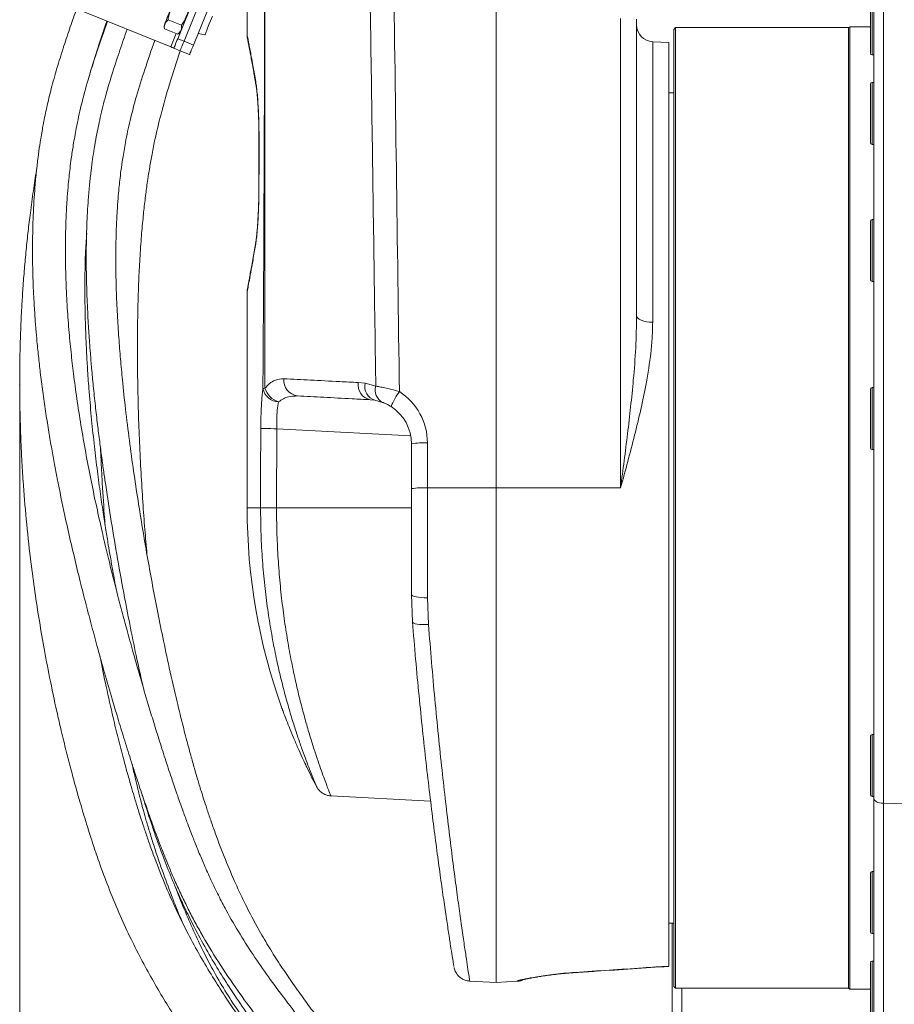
# Model space of a CAD drawing. Header units: millimetres. Extents: x 0 to 8410, y 0 to 5940.
# Tile 148 of 256: x 3323 to 3581, y 2586 to 2877. Entities that reach past the tile are written whole.
import ezdxf

# ---------------------------------------------------------------- set-up
doc = ezdxf.new("R2010")
doc.units = ezdxf.units.MM
doc.header["$LTSCALE"] = 10
doc.header["$PDSIZE"] = -1
doc.styles.add('SLDTEXTSTYLE0', font='TXT', dxfattribs={"width": 0.605})
doc.dimstyles.new('SLDDIMSTYLE6', dxfattribs={"dimtxt": 50, "dimasz": 50, "dimexe": 0, "dimexo": 0.0625, "dimgap": 12.5, "dimtad": 1, "dimtoh": 1, "dimdec": 0, "dimrnd": 1e-09, "dimzin": 12, "dimdsep": 46, "dimtxsty": 'SLDTEXTSTYLE0', "dimsah": 1, "dimcen": 0.09, "dimadec": 0, "dimazin": 0, "dimtfac": 1, "dimtofl": 0, "dimtmove": 0, "dimatfit": 3, "dimfxl": 0, "dimfrac": 2, "dimtolj": 1, "dimtzin": 12, "dimarcsym": 0})

# ---------------------------------------------------------------- blocks, each defined once
blk = doc.blocks.new('*D20')
at = {"color": 7, "linetype": 'Continuous', "lineweight": 0}
for p, q in [((3323.26, 2768.84), (3323.26, 2002.57)), ((3622.91, 2227.14), (3622.91, 2002.57)), ((3323.26, 2017.57), (3622.91, 2017.57))]:
    blk.add_line(p, q, dxfattribs=at)
for centre, start, end in [((3476.63, 2055.93), 153.4349, 206.5651), ((3469.54, 2055.93), 333.4349, 26.5651)]:
    blk.add_arc(centre, 85.76, start, end, dxfattribs=at)
for points in [[(3323.26, 2017.57), (3373.26, 2010.07), (3373.26, 2025.07)], [(3622.91, 2017.57), (3572.91, 2025.07), (3572.91, 2010.07)]]:
    blk.add_solid(points, dxfattribs=at)
at = {"color": 7, "linetype": 'Continuous', "lineweight": 0, "insert": (3415.8, 2082.03), "char_height": 50, "attachment_point": 1, "style": 'SLDTEXTSTYLE0'}
blk.add_mtext('300', dxfattribs=at)

msp = doc.modelspace()

# ---------------------------------------------------------------- linework, layer by layer
at = {"color": 7, "linetype": 'Continuous', "lineweight": 0}
for p, q in [((3463.907863, 2738.56366), (3463.907863, 3024.450246)), ((3575.407858, 2646.892998), (3575.407858, 2906.763438)), ((3371.77665, 2870.309594), (3382.835041, 2897.680107)), ((3374.558191, 2869.185808), (3385.616596, 2896.556321)), ((3390.407855, 2890.704873), (3390.407855, 2872.165147)), ((3369.92226, 2871.058825), (3375.166769, 2884.039405)), ((3574.407856, 2872.454706), (3574.407856, 2884.043041)), ((3367.871265, 2868.65187), (3340.982924, 2879.515472)), ((3367.100994, 2876.634959), (3371.003906, 2875.058118)), ((3505.407857, 2876.844707), (3505.407857, 2789.36595)), ((3366.019587, 2873.958412), (3369.922499, 2872.381571)), ((3516.907858, 2874.324742), (3516.407857, 2873.824778)), ((3516.407857, 2871.678832), (3516.407857, 2873.824778)), ((3567.907857, 2874.324742), (3516.907858, 2874.324742)), ((3516.907858, 2874.324742), (3516.907858, 2872.171286)), ((3568.34087, 2874.574784), (3567.907857, 2874.324742)), ((3567.907857, 2872.171286), (3567.907857, 2874.324742)), ((3574.407856, 2874.574784), (3568.34087, 2874.574784)), ((3568.34087, 2874.574784), (3568.34087, 2872.417453)), ((3375.935371, 2872.594419), (3377.921845, 2872.17218)), ((3516.407857, 2591.32475), (3516.407857, 2871.678832)), ((3516.907858, 2872.171286), (3516.907858, 2590.824756)), ((3567.907857, 2590.824756), (3567.907857, 2872.171286)), ((3568.34087, 2872.417453), (3568.34087, 2590.574745)), ((3574.407856, 2866.773012), (3574.407856, 2872.454706)), ((3370.652835, 2867.528084), (3368.798445, 2868.277255)), ((3514.907854, 2869.901958), (3510.146181, 2870.151523)), ((3514.907854, 2597.381476), (3514.907854, 2869.901958)), ((3370.652835, 2867.528084), (3373.434375, 2866.404239)), ((3574.907857, 2866.273049), (3575.407858, 2866.273049)), ((3392.842809, 2858.405772), (3393.002758, 2857.492569)), ((3574.407856, 2843.463066), (3574.407856, 2857.648495)), ((3575.407858, 2858.148518), (3574.907857, 2858.148518)), ((3516.407857, 2855.074766), (3514.907854, 2855.074766)), ((3574.407856, 2840.378526), (3574.407856, 2843.463066)), ((3393.906976, 2840.694073), (3393.930162, 2840.693835)), ((3574.907857, 2839.878503), (3575.407858, 2839.878503)), ((3393.889333, 2831.899885), (3393.881018, 2827.742997)), ((3393.881003, 2827.740196), (3393.903936, 2827.739659)), ((3574.407856, 2801.096621), (3574.407856, 2817.209783)), ((3575.407858, 2817.709747), (3574.907857, 2817.709747)), ((3343.02641, 2813.026074), (3342.986653, 2812.728587)), ((3574.407856, 2799.939755), (3574.407856, 2801.096621)), ((3574.907857, 2799.439731), (3575.407858, 2799.439731)), ((3390.407855, 2796.267632), (3390.407855, 2732.574764)), ((3574.407856, 2750.334266), (3574.407856, 2767.604295)), ((3575.407858, 2768.104258), (3574.907857, 2768.104258)), ((3428.152273, 2764.353219), (3426.762814, 2764.521423)), ((3430.401186, 2763.747159), (3428.152273, 2764.353219)), ((3438.907857, 2738.304618), (3438.907857, 2751.548413)), ((3574.907857, 2749.834302), (3575.407858, 2749.834302)), ((3438.907857, 2707.015816), (3438.907857, 2738.304618)), ((3463.907863, 2592.574749), (3463.907863, 2738.56366)), ((3439.227949, 2699.021045), (3438.907857, 2707.015816)), ((3574.407856, 2647.939745), (3574.407856, 2665.209773)), ((3575.407858, 2665.709767), (3574.907857, 2665.709767)), ((3415.106128, 2647.632364), (3444.570879, 2646.088156)), ((3574.907857, 2647.439751), (3575.407858, 2647.439751)), ((3575.407858, 2534.057918), (3575.407858, 2646.892998)), ((3574.407856, 2607.501003), (3574.407856, 2624.771002)), ((3575.407858, 2625.270996), (3574.907857, 2625.270996)), ((3514.907854, 2610.074762), (3516.407857, 2610.074762)), ((3515.907856, 2554.520461), (3515.907856, 2610.074762)), ((3574.907857, 2607.00101), (3575.407858, 2607.00101)), ((3574.407856, 2581.106487), (3574.407856, 2598.376486)), ((3575.407858, 2598.876479), (3574.907857, 2598.876479)), ((3456.106196, 2592.983636), (3463.907863, 2592.574749)), ((3463.907863, 2592.574749), (3470.034475, 2592.895839)), ((3516.407857, 2591.32475), (3516.907858, 2590.824756)), ((3516.907858, 2590.824756), (3567.907857, 2590.824756)), ((3567.907857, 2590.824756), (3568.34087, 2590.574745)), ((3568.34087, 2590.574745), (3574.407856, 2590.574745))]:
    msp.add_line(p, q, dxfattribs=at)
at = {"color": 8, "linetype": 'Continuous', "lineweight": 0}
for p, q in [((3578.25085, 2909.70904), (3578.25085, 2645.444098)), ((3574.907857, 2884.543064), (3574.907857, 2872.2837)), ((3500.669534, 2738.481227), (3500.669534, 2877.058271)), ((3367.871265, 2868.65187), (3369.454543, 2872.570637)), ((3369.92226, 2871.058825), (3371.77665, 2870.309594)), ((3574.907857, 2872.2837), (3574.907857, 2866.273049)), ((3371.77665, 2870.309594), (3374.558191, 2869.185808)), ((3510.146181, 2870.151523), (3510.146181, 2787.376943)), ((3574.907857, 2858.148518), (3574.907857, 2843.141678)), ((3574.907857, 2843.141678), (3574.907857, 2839.878503)), ((3574.907857, 2817.709747), (3574.907857, 2800.663594)), ((3574.907857, 2800.663594), (3574.907857, 2799.439731)), ((3423.189531, 2769.603732), (3425.22117, 2769.368592)), ((3425.22117, 2769.368592), (3428.398604, 2768.531624)), ((3574.907857, 2768.104258), (3574.907857, 2749.973062)), ((3399.14536, 2755.982521), (3399.092014, 2732.574764)), ((3438.691552, 2753.910008), (3399.14536, 2755.982521)), ((3443.646173, 2751.762036), (3443.646173, 2738.518241)), ((3574.907857, 2749.973062), (3574.907857, 2749.834302)), ((3443.646173, 2738.518241), (3463.907863, 2738.56366)), ((3443.646173, 2738.518241), (3443.646173, 2706.063035)), ((3463.907863, 2738.56366), (3500.669534, 2738.481227)), ((3394.378568, 2732.574764), (3390.566806, 2732.574764)), ((3399.092058, 2732.574764), (3438.907857, 2732.574764)), ((3443.646173, 2706.063035), (3443.950261, 2698.18503)), ((3574.907857, 2665.709767), (3574.907857, 2647.439751)), ((3622.907857, 2644.312206), (3578.25085, 2645.444098)), ((3578.25085, 2645.444098), (3578.25085, 2532.608989)), ((3574.907857, 2625.270996), (3574.907857, 2607.00101)), ((3574.907857, 2598.876479), (3574.907857, 2580.606494)), ((3470.034475, 2592.895839), (3470.05252, 2592.937592)), ((3518.750849, 2590.824756), (3518.750849, 2557.649198))]:
    msp.add_line(p, q, dxfattribs=at)
at = {"color": 7, "linetype": 'Continuous', "lineweight": 0, "flags": 128}
for points in [[(3367.723177, 2879.497054), (3367.266158, 2878.365937), (3366.846184, 2877.326492), (3366.497258, 2876.46288), (3366.247664, 2875.845078), (3366.117577, 2875.523094), (3366.101066, 2875.482264)], [(3380.147765, 2877.681557), (3380.08065, 2877.515438), (3379.887382, 2877.037051), (3379.591281, 2876.304212), (3379.228065, 2875.405196), (3378.841544, 2874.448541), (3378.478328, 2873.549524), (3378.182227, 2872.816685), (3377.988959, 2872.338298), (3377.921845, 2872.17218)], [(3368.798445, 2868.277255), (3368.820051, 2868.33072), (3368.884007, 2868.48903), (3368.987838, 2868.746045), (3369.127611, 2869.091991), (3369.297902, 2869.513455), (3369.492213, 2869.994405), (3369.703035, 2870.516184), (3369.92226, 2871.058825)], [(3368.798445, 2868.277255), (3368.780653, 2868.284467), (3368.727873, 2868.305806), (3368.642191, 2868.340436), (3368.526886, 2868.386987), (3368.386398, 2868.44379), (3368.226091, 2868.508521), (3368.052165, 2868.578795), (3367.871265, 2868.65187)], [(3370.652835, 2867.528084), (3370.674411, 2867.58149), (3370.738367, 2867.7398), (3370.842228, 2867.996815), (3370.981971, 2868.34276), (3371.152292, 2868.764284), (3371.346573, 2869.245175), (3371.557395, 2869.766954), (3371.77665, 2870.309594)], [(3373.434375, 2866.404239), (3373.455967, 2866.457704), (3373.519922, 2866.615954), (3373.623769, 2866.873029), (3373.763527, 2867.218974), (3373.933832, 2867.640439), (3374.128128, 2868.121329), (3374.33895, 2868.643168), (3374.558191, 2869.185808)], [(3393.906931, 2840.694073), (3393.901239, 2837.855223), (3393.881018, 2827.740196)], [(3393.906931, 2840.695623), (3393.904532, 2839.503768), (3393.903906, 2839.188579)]]:
    msp.add_lwpolyline(points, dxfattribs=at)
at = {"color": 8, "linetype": 'Continuous', "lineweight": 0, "flags": 128}
for points in [[(3393.930162, 2840.693835), (3393.923531, 2837.423149), (3393.9169, 2834.152463), (3393.903936, 2827.739659)], [(3505.407857, 2789.36595), (3505.497652, 2788.990143), (3505.763809, 2788.627866), (3506.19677, 2788.292113), (3506.780985, 2787.994924), (3507.495465, 2787.746969), (3508.31456, 2787.557188), (3509.208838, 2787.432376), (3510.146181, 2787.376943)], [(3394.378493, 2732.574764), (3394.401501, 2742.574755), (3394.432495, 2755.993846)], [(3399.14536, 2755.982521), (3398.26935, 2755.984548), (3397.428984, 2755.986515), (3396.650548, 2755.988303), (3395.958419, 2755.989972), (3395.374278, 2755.991402), (3394.916425, 2755.992535), (3394.599194, 2755.993369), (3394.432495, 2755.993846)], [(3438.907857, 2707.015816), (3438.997651, 2706.83581), (3439.263816, 2706.662271), (3439.696769, 2706.501427), (3440.280984, 2706.359062), (3440.995465, 2706.2403), (3441.814552, 2706.149373), (3442.70883, 2706.089589), (3443.646173, 2706.063035)], [(3439.227949, 2699.021045), (3439.33324, 2698.802653), (3439.609284, 2698.605898), (3440.046395, 2698.437634), (3440.629299, 2698.303792), (3441.337595, 2698.20905), (3442.146475, 2698.156718), (3443.02764, 2698.148611), (3443.950261, 2698.18503)], [(3575.407858, 2646.892998), (3575.461733, 2646.619263), (3575.621429, 2646.355364), (3575.881204, 2646.110776), (3576.231735, 2645.894262), (3576.660423, 2645.71363), (3577.151878, 2645.575378), (3577.688443, 2645.484451), (3578.25085, 2645.444098)], [(3487.385268, 2595.47678), (3487.374837, 2595.477823), (3487.31939, 2595.535281)], [(3475.429023, 2594.140056), (3475.895787, 2594.153199), (3476.005803, 2594.16956)]]:
    msp.add_lwpolyline(points, dxfattribs=at)
at = {"color": 7, "linetype": 'Continuous', "lineweight": 0}
for centre, radius, start, end in [((3368.28069, 2874.601626), 2.350797, 158, 195.85039695), ((3510.407857, 2875.144659), 5, 180, 267), ((3368.742805, 2874.414919), 2.350797, 300.13205849, 338), ((3574.907857, 2866.773038), 0.5, 180, 270), ((3574.907857, 2857.648515), 0.5, 90, 180), ((3574.907857, 2840.378515), 0.5, 180, 270), ((3574.907857, 2817.209759), 0.5, 90, 180), ((3574.907857, 2799.939759), 0.5, 180, 270), ((3574.907857, 2767.604282), 0.5, 90, 180), ((3425.907857, 2751.548414), 13, 0, 57.32865109), ((3574.907857, 2750.334282), 0.5, 180, 270), ((3565.407857, 2732.574759), 175, 180.00148816, 199.73520393), ((3574.907857, 2665.209759), 0.5, 90, 180), ((3565.407857, 2732.574759), 175, 206.06253874, 208.0418121), ((3574.907857, 2647.939759), 0.5, 180, 270), ((3574.907857, 2624.771004), 0.5, 90, 180), ((3574.907857, 2607.501004), 0.5, 180, 270), ((3574.907857, 2598.376481), 0.5, 90, 180)]:
    msp.add_arc(centre, radius, start, end, dxfattribs=at)
at = {"color": 8, "linetype": 'Continuous', "lineweight": 0}
for centre, radius, start, end in [((3405.886813, 2770.260823), 4.654344, 174.42882464, 262.34016247), ((3427.646011, 2768.939695), 4.505681, 171.52500419, 258.69577217), ((3429.491678, 2768.500188), 4.357908, 168.5056818, 252.10037507), ((3395.776862, 2763.496881), 4.406979, 91.36146759, 99.00291064), ((3399.876876, 2768.749217), 4.873398, 190.63805075, 267.81497597), ((3401.677965, 2769.883036), 6.323911, 198.24999774, 251.68821593), ((3432.322226, 2767.36256), 4.094083, 163.40829342, 242.01610313), ((3450.733082, 2755.560032), 19.109051, 143.54645341, 158.73163479), ((3425.646177, 2751.76201), 18, 0, 57.32865109), ((3442.504868, 2724.420547), 27.365299, 87.6097122, 97.55305723), ((3442.504868, 2711.176753), 27.365299, 87.6097122, 97.55305723), ((3469.792498, 2597.929802), 4.998977, 272.98158997, 290.63475894)]:
    msp.add_arc(centre, radius, start, end, dxfattribs=at)
for points, knots in [([(3376.67727, 3552.603665), (3376.725656, 3514.618897), (3376.822429, 3438.649403), (3376.241528, 3355.063946), (3377.113697, 3301.845758), (3378.402216, 3279.02196), (3380.054415, 3256.218427), (3381.904725, 3233.426178), (3385.719422, 3180.207459), (3389.92548, 3119.432891), (3393.819777, 3051.047742), (3395.042522, 3005.482105), (3395.581236, 2959.898595), (3395.641003, 2914.308236), (3395.594667, 2850.309086), (3395.640554, 2801.508313), (3395.672152, 2767.902616)], [0, 0, 0, 0, 0.1451155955, 0.2902310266, 0.3193267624, 0.3484290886, 0.377547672, 0.406672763, 0.4357875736, 0.5813802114, 0.6394077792, 0.6974441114, 0.7554993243, 0.81356333, 0.8716140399, 1, 1, 1, 1]), ([(3395.087237, 2767.849568), (3395.548447, 2849.821106), (3396.048471, 2938.691205), (3394.633837, 3034.463467), (3393.488679, 3055.138698), (3392.048149, 3075.794512), (3391.076353, 3089.566236), (3390.590499, 3096.451464)], [0, 0, 0, 0, 0.7480726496, 0.8110289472, 0.8740061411, 0.9370088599, 1, 1, 1, 1]), ([(3428.398604, 2768.531624), (3428.32115, 2773.824731), (3427.853901, 2805.755669), (3427.02809, 2865.643273), (3425.947067, 2929.554875), (3425.520401, 2976.153589), (3425.401181, 3004.116598), (3424.779421, 3022.745333), (3424.468572, 3032.058779)], [0, 0, 0, 0, 0.0602557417, 0.363495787, 0.6817414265, 0.7878349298, 0.8939279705, 1, 1, 1, 1]), ([(3431.551213, 3032.504085), (3431.792585, 3025.060956), (3432.275371, 3010.173403), (3432.381771, 2987.828122), (3432.71918, 2950.589258), (3433.88434, 2876.953133), (3434.773738, 2810.762722), (3435.36293, 2766.914073)], [0, 0, 0, 0, 0.0841085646, 0.1682317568, 0.2523555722, 0.5047137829, 1, 1, 1, 1]), ([(3390.410314, 2872.165147), (3390.429047, 2872.069315), (3390.458629, 2871.917987), (3390.661447, 2870.878151), (3390.886736, 2869.708713), (3391.180944, 2868.164885), (3391.597974, 2865.939513), (3392.166048, 2862.850723), (3392.684807, 2859.885352), (3392.944957, 2858.398262)], [0, 0, 0, 0, 0.1970632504, 0.3111866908, 0.4253101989, 0.5406527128, 0.6559948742, 0.8274864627, 1, 1, 1, 1]), ([(3392.944957, 2858.398262), (3393.033017, 2857.832767), (3393.201397, 2856.751486), (3393.426766, 2854.519184), (3393.617272, 2852.014647), (3393.769028, 2849.178086), (3393.869437, 2846.28041), (3393.924745, 2843.425021), (3393.928356, 2841.604218), (3393.930162, 2840.693835)], [0, 0, 0, 0, 0.1625330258, 0.3107784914, 0.459015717, 0.6065229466, 0.7540215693, 0.8770132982, 1, 1, 1, 1]), ([(3393.903936, 2827.739659), (3393.898128, 2826.802848), (3393.886511, 2824.929238), (3393.817416, 2822.0226), (3393.703772, 2819.104512), (3393.541599, 2816.276775), (3393.344256, 2813.787492), (3393.119664, 2811.619515), (3392.957025, 2810.570228), (3392.874221, 2810.036007)], [0, 0, 0, 0, 0.1265491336, 0.2530965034, 0.4010774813, 0.5490625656, 0.6975328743, 0.8460057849, 1, 1, 1, 1]), ([(3392.874221, 2810.036007), (3392.759019, 2809.364131), (3392.36391, 2807.059802), (3391.771627, 2803.697489), (3391.167928, 2800.346153), (3390.724325, 2797.928137), (3390.497605, 2796.70904), (3390.41246, 2796.249892), (3390.414753, 2796.262831), (3390.415604, 2796.267632)], [0, 0, 0, 0, 0.0759209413, 0.2603858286, 0.4448513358, 0.634615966, 0.8243834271, 0.9348369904, 1, 1, 1, 1]), ([(3500.669534, 2738.481227), (3500.67284, 2738.506241), (3501.377829, 2743.841007), (3502.775534, 2754.493179), (3504.292868, 2768.265114), (3505.219106, 2779.898792), (3505.344881, 2786.207245), (3505.407857, 2789.36595)], [0, 0, 0, 0, 0.0014657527, 0.3126013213, 0.624792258, 0.8121297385, 1, 1, 1, 1]), ([(3510.146181, 2787.376943), (3510.115479, 2785.891781), (3510.05407, 2782.921147), (3509.47379, 2776.86473), (3508.362532, 2769.768493), (3506.658961, 2761.631442), (3504.819769, 2754.004977), (3502.807896, 2746.310727), (3501.390942, 2741.11686), (3500.676071, 2738.505108), (3500.669534, 2738.481227)], [0, 0, 0, 0, 0.0938038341, 0.1876271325, 0.377636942, 0.5317638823, 0.685912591, 0.8422322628, 0.9985573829, 1, 1, 1, 1]), ([(3395.672152, 2767.902616), (3396.126212, 2768.402817), (3397.047981, 2769.418257), (3398.912315, 2770.53167), (3400.363008, 2770.643783), (3401.254455, 2770.712677)], [0, 0, 0, 0, 0.27233145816, 0.5528498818, 1, 1, 1, 1]), ([(3401.254455, 2770.712677), (3403.839518, 2770.58227), (3409.018408, 2770.321015), (3416.474484, 2769.943815), (3421.370374, 2769.695863), (3423.189531, 2769.603732)], [0, 0, 0, 0, 0.385110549, 0.7715266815, 1, 1, 1, 1]), ([(3394.432495, 2755.993846), (3394.444231, 2757.231721), (3394.4638, 2759.295806), (3394.571481, 2762.052209), (3394.702173, 2764.241985), (3394.872224, 2766.237925), (3395.014887, 2767.307266), (3395.087237, 2767.849568)], [0, 0, 0, 0, 0.2694334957, 0.4492646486, 0.6344002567, 0.8145910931, 1, 1, 1, 1]), ([(3428.398604, 2768.531624), (3428.536146, 2768.510122), (3429.099124, 2768.422112), (3430.24911, 2768.215629), (3432.407942, 2767.766469), (3434.19958, 2767.249653), (3435.36293, 2766.914073)], [0, 0, 0, 0, 0.0755142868, 0.3090907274, 0.551377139, 1, 1, 1, 1]), ([(3399.69107, 2763.879362), (3399.554657, 2763.12652), (3399.282223, 2761.623004), (3399.120114, 2758.737777), (3399.137819, 2756.80556), (3399.14536, 2755.982521)], [0, 0, 0, 0, 0.3653622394, 0.7296725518, 1, 1, 1, 1]), ([(3405.266429, 2765.648011), (3404.374323, 2765.620325), (3402.953431, 2765.57623), (3401.087699, 2764.883536), (3400.160257, 2764.216707), (3399.69107, 2763.879362)], [0, 0, 0, 0, 0.4546242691, 0.7240978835, 1, 1, 1, 1]), ([(3410.942937, 2650.333736), (3410.934907, 2650.352791), (3410.914729, 2650.400673), (3410.63307, 2651.066627), (3410.142993, 2652.245257), (3409.460541, 2653.919808), (3408.618978, 2656.04669), (3407.626554, 2658.646959), (3406.50157, 2661.730651), (3405.279274, 2665.266698), (3403.980064, 2669.271411), (3402.645481, 2673.705114), (3401.287752, 2678.624153), (3399.953927, 2683.985156), (3398.668133, 2689.826841), (3397.489576, 2696.045462), (3396.436924, 2702.70479), (3395.561937, 2709.715081), (3394.895573, 2717.119781), (3394.462124, 2724.762854), (3394.40642, 2729.970809), (3394.378568, 2732.574764)], [0, 0, 0, 0, 0.0329857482, 0.0828828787, 0.1327818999, 0.181309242, 0.2298392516, 0.279707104, 0.3295775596, 0.380679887, 0.4317841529, 0.4842001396, 0.5366168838, 0.5915016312, 0.6463858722, 0.7028779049, 0.7593682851, 0.8184177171, 0.8774650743, 0.9387330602, 1, 1, 1, 1]), ([(3394.378568, 2732.574764), (3394.498217, 2732.574764), (3394.737515, 2732.574764), (3395.837613, 2732.574764), (3397.328886, 2732.574764), (3398.504304, 2732.574764), (3399.092014, 2732.574764)], [0, 0, 0, 0, 0.2499979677, 0.4999983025, 0.7499987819, 1, 1, 1, 1]), ([(3399.092058, 2732.574764), (3399.095007, 2731.705283), (3399.106039, 2728.452005), (3399.259761, 2722.82347), (3399.659955, 2715.683571), (3400.277292, 2708.602756), (3401.089437, 2701.683879), (3402.067607, 2695.051243), (3403.189803, 2688.677939), (3404.439372, 2682.577807), (3405.742604, 2676.972736), (3407.046311, 2671.921121), (3408.326265, 2667.366175), (3409.592772, 2663.18752), (3410.784604, 2659.503934), (3411.863591, 2656.344253), (3412.819353, 2653.666711), (3413.645045, 2651.437057), (3414.310818, 2649.693287), (3414.783697, 2648.479199), (3415.073253, 2647.748212), (3415.096565, 2647.689158), (3415.107633, 2647.661123)], [0, 0, 0, 0, 0.0194794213, 0.072884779, 0.1262910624, 0.1814370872, 0.2365847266, 0.2907123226, 0.3448417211, 0.4006042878, 0.4563680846, 0.5071198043, 0.5578714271, 0.609909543, 0.661946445, 0.7105225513, 0.7590970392, 0.8089312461, 0.8587634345, 0.9074019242, 0.9560391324, 1, 1, 1, 1]), ([(3443.950261, 2698.18503), (3444.248179, 2694.448365), (3444.844017, 2686.975011), (3445.827341, 2676.041925), (3446.862922, 2665.393882), (3447.929967, 2655.237182), (3448.997541, 2645.728038), (3450.056843, 2636.822345), (3451.097721, 2628.517934), (3452.088579, 2620.967599), (3453.000426, 2614.28777), (3453.826766, 2608.432453), (3454.555109, 2603.414946), (3455.15872, 2599.354208), (3455.62299, 2596.283548), (3455.942207, 2594.200531), (3456.114637, 2593.082467), (3456.112909, 2593.094213), (3456.112231, 2593.098822)], [0, 0, 0, 0, 0.0632203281, 0.1264410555, 0.1915008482, 0.2565607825, 0.319775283, 0.3829895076, 0.4480446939, 0.5130995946, 0.5762320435, 0.6393639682, 0.7043705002, 0.7693765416, 0.8317964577, 0.8942160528, 0.9584883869, 1, 1, 1, 1]), ([(3475.429023, 2594.140056), (3476.208378, 2594.269128), (3477.790054, 2594.531076), (3480.646346, 2594.917374), (3483.840257, 2595.275024), (3486.146638, 2595.447554), (3487.31939, 2595.535281)], [0, 0, 0, 0, 0.2369674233, 0.4809180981, 0.7360565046, 1, 1, 1, 1]), ([(3487.31939, 2595.535281), (3493.951269, 2595.975865), (3503.147469, 2596.586807), (3512.343563, 2597.208202), (3514.907854, 2597.381476)], [0, 0, 0, 0, 0.7211543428, 1, 1, 1, 1]), ([(3470.05252, 2592.937592), (3470.067494, 2592.950704), (3470.136999, 2593.011573), (3470.792628, 2593.202768), (3472.159072, 2593.515569), (3473.560381, 2593.806299), (3474.784585, 2594.024953), (3475.429023, 2594.140056)], [0, 0, 0, 0, 0.0943896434, 0.4381582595, 0.6187255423, 0.7992916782, 1, 1, 1, 1])]:
    msp.add_open_spline(points, degree=3, knots=knots, dxfattribs=at)
at = {"color": 7, "linetype": 'Continuous', "lineweight": 0}
for points, knots in [([(3340.055744, 2879.890087), (3339.435993, 2878.108287), (3338.172886, 2874.476823), (3336.290091, 2868.899407), (3334.447878, 2863.076335), (3332.788052, 2857.2458), (3331.436375, 2851.741829), (3330.441761, 2846.990819), (3329.723031, 2843.032358), (3329.159373, 2839.503655), (3328.654192, 2835.881916), (3328.172589, 2831.771796), (3327.638806, 2826.04966), (3327.206737, 2818.902973), (3327.013546, 2810.61819), (3327.089179, 2802.5781), (3327.354476, 2795.612673), (3327.693413, 2789.95005), (3328.020823, 2785.587564), (3328.395948, 2781.30849), (3328.852283, 2776.794666), (3329.446674, 2771.645545), (3330.157586, 2766.181951), (3330.976477, 2760.541101), (3331.836531, 2755.131503), (3332.688934, 2750.148465), (3333.516765, 2745.590209), (3334.775899, 2738.990446), (3336.608054, 2730.109348), (3338.840518, 2720.272873), (3340.885553, 2711.824803), (3342.617124, 2704.971842), (3344.347126, 2698.372692), (3346.14532, 2691.72624), (3348.134165, 2684.589503), (3350.111261, 2677.701643), (3352.034155, 2671.196204), (3353.826565, 2665.290162), (3355.760577, 2659.104377), (3357.740128, 2652.98124), (3359.63018, 2647.334493), (3361.270934, 2642.591296), (3362.636905, 2638.772557), (3363.732533, 2635.801811), (3364.598618, 2633.516159), (3365.365921, 2631.53462), (3366.229725, 2629.351109), (3367.370939, 2626.551361), (3368.844346, 2623.084562), (3370.580922, 2619.214317), (3372.506672, 2615.193172), (3374.54245, 2611.227437), (3377.644169, 2605.560334), (3381.98651, 2598.394263), (3387.475323, 2590.306423), (3392.836664, 2582.971892), (3397.808616, 2576.379856), (3401.785445, 2571.072686), (3404.954917, 2566.820252), (3407.436007, 2563.473076), (3409.98769, 2560.008581), (3412.757703, 2556.217317), (3415.884929, 2551.89311), (3419.413845, 2546.948107), (3423.398604, 2541.283321), (3427.523041, 2535.249682), (3431.739009, 2528.816987), (3435.995697, 2521.975649), (3440.591116, 2514.239676), (3443.765587, 2508.779977), (3445.404227, 2505.961719)], [0, 0, 0, 0, 0.0127153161, 0.0259149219, 0.0396716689, 0.0538587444, 0.0667282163, 0.0778078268, 0.0865131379, 0.0937918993, 0.1018459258, 0.1111114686, 0.1216287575, 0.1405077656, 0.1592768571, 0.1773995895, 0.1946302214, 0.2061981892, 0.2155858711, 0.2240762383, 0.2351074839, 0.2461175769, 0.2589551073, 0.2721780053, 0.2844645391, 0.2958032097, 0.3061860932, 0.3156310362, 0.3410080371, 0.367205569, 0.3835525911, 0.3995970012, 0.4148949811, 0.4296333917, 0.4461647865, 0.4650792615, 0.4782866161, 0.4923498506, 0.5072159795, 0.5226877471, 0.5366301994, 0.5484029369, 0.5575876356, 0.5649794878, 0.5706379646, 0.5748210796, 0.579990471, 0.5872774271, 0.5963574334, 0.6070258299, 0.6180396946, 0.6291250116, 0.640299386, 0.6670865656, 0.6946962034, 0.7207975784, 0.745962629, 0.7702074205, 0.7840700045, 0.7976194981, 0.8111899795, 0.8265750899, 0.8440438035, 0.8636023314, 0.8852691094, 0.909098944, 0.9294297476, 0.9513192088, 0.9748713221, 1, 1, 1, 1]), ([(3369.263778, 2881.988111), (3368.97288, 2881.606524), (3368.378942, 2880.827421), (3367.694219, 2879.196008), (3367.16952, 2877.794957), (3367.111944, 2876.82032), (3367.100994, 2876.634959)], [0, 0, 0, 0, 0.2449468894, 0.500117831, 0.9049295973, 1, 1, 1, 1]), ([(3371.003906, 2875.058118), (3371.294808, 2875.439683), (3371.888775, 2876.218769), (3372.573433, 2877.850216), (3373.09819, 2879.251249), (3373.155745, 2880.225869), (3373.16669, 2880.411211)], [0, 0, 0, 0, 0.244940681, 0.5001230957, 0.9049391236, 1, 1, 1, 1]), ([(3367.100994, 2876.634959), (3366.86709, 2876.419438), (3366.231174, 2875.833503), (3365.885345, 2874.893251), (3365.992567, 2874.146575), (3366.019587, 2873.958412)], [0, 0, 0, 0, 0.3032389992, 0.8244160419, 1, 1, 1, 1]), ([(3453.776399, 2511.055175), (3452.058272, 2514.001378), (3448.732184, 2519.704875), (3443.920867, 2527.773191), (3439.472643, 2534.879084), (3435.403195, 2541.056168), (3431.691478, 2546.49379), (3428.137955, 2551.576264), (3424.763885, 2556.337587), (3421.573531, 2560.78011), (3418.744732, 2564.674334), (3415.564049, 2569.011782), (3411.829339, 2574.046393), (3407.296796, 2580.087799), (3402.427815, 2586.493462), (3397.495824, 2593.074026), (3392.737513, 2599.826822), (3388.347601, 2606.619294), (3384.755939, 2612.820453), (3381.910358, 2618.252689), (3379.739033, 2622.742491), (3377.809749, 2627.044846), (3376.274893, 2630.679528), (3375.168354, 2633.410335), (3374.347501, 2635.490602), (3373.533775, 2637.597245), (3372.544442, 2640.222814), (3371.29889, 2643.627866), (3369.838742, 2647.753481), (3368.175981, 2652.607337), (3366.392532, 2657.985919), (3364.581192, 2663.631849), (3362.851317, 2669.187709), (3360.960394, 2675.423029), (3358.978493, 2682.155617), (3356.96994, 2689.18419), (3355.209085, 2695.510254), (3353.606412, 2701.428163), (3352.074463, 2707.253181), (3350.562327, 2713.195076), (3349.054891, 2719.341574), (3347.515512, 2725.891987), (3345.952843, 2732.889193), (3344.395269, 2740.318657), (3342.894618, 2748.05194), (3341.498588, 2755.964604), (3340.276022, 2763.750304), (3339.282679, 2771.004581), (3338.483879, 2777.800791), (3337.821936, 2784.555177), (3337.278358, 2791.710967), (3336.922535, 2798.738237), (3336.753343, 2805.483226), (3336.752597, 2811.783774), (3336.915623, 2817.798853), (3337.195474, 2822.941905), (3337.511632, 2827.013989), (3337.810163, 2830.117117), (3338.126774, 2832.943259), (3338.526735, 2836.064176), (3339.116679, 2840.013595), (3340.049291, 2845.259465), (3341.450893, 2851.706138), (3343.491562, 2859.244145), (3346.113275, 2867.499015), (3348.100045, 2873.218787), (3349.142144, 2876.218918)], [0, 0, 0, 0, 0.0268249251, 0.0519298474, 0.0752103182, 0.0967785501, 0.1167711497, 0.1352599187, 0.1551686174, 0.1730761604, 0.1890073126, 0.2029817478, 0.2267849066, 0.2515767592, 0.2773246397, 0.3039729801, 0.3270761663, 0.3495913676, 0.3715828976, 0.384384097, 0.3971195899, 0.4094079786, 0.4195091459, 0.4261311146, 0.4308934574, 0.4357387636, 0.4424304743, 0.4510361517, 0.4616339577, 0.4735253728, 0.4873227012, 0.5015394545, 0.5151163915, 0.5280021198, 0.5469647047, 0.5639018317, 0.5786792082, 0.5923930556, 0.6062452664, 0.6202198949, 0.6346301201, 0.6497964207, 0.6664845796, 0.6838898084, 0.7019287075, 0.7205711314, 0.7390499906, 0.7560334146, 0.7708425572, 0.7860406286, 0.8026457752, 0.8201408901, 0.8343763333, 0.8489959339, 0.8634195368, 0.8757041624, 0.8843676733, 0.8914661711, 0.8971092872, 0.9038924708, 0.9130668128, 0.9245226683, 0.9404711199, 0.9583566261, 0.9781572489, 1, 1, 1, 1]), ([(3354.972969, 2873.863104), (3354.262061, 2871.815493), (3352.806178, 2867.62214), (3350.656849, 2861.133552), (3348.673521, 2854.493357), (3347.070205, 2848.137425), (3345.987771, 2842.877041), (3345.276612, 2838.799822), (3344.763249, 2835.433649), (3344.302274, 2831.937033), (3343.867443, 2827.950609), (3343.411018, 2822.592839), (3343.054475, 2816.056134), (3342.891051, 2808.601934), (3342.93215, 2801.349873), (3343.107079, 2795.297732), (3343.319214, 2790.538824), (3343.503771, 2787.148899), (3343.688978, 2784.180593), (3343.890848, 2781.258188), (3344.151702, 2777.822858), (3344.513775, 2773.533079), (3345.000117, 2768.38446), (3345.581259, 2762.859995), (3346.21474, 2757.373367), (3346.849184, 2752.274059), (3347.466055, 2747.605634), (3348.06151, 2743.316283), (3348.971334, 2737.028142), (3350.29746, 2728.458008), (3352.158589, 2717.385162), (3354.065367, 2706.892364), (3355.990386, 2697.028252), (3357.799864, 2688.225666), (3359.101373, 2682.432648), (3359.719674, 2679.680589)], [0, 0, 0, 0, 0.0328572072, 0.0672890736, 0.1036111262, 0.1378780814, 0.1665990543, 0.1849755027, 0.2005901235, 0.2181971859, 0.2384234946, 0.2613624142, 0.2996923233, 0.3376329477, 0.3743767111, 0.4096428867, 0.4294585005, 0.4466474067, 0.4611601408, 0.4746006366, 0.4911221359, 0.5134732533, 0.539986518, 0.5696978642, 0.5979158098, 0.6239979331, 0.6479133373, 0.669640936, 0.690004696, 0.7448222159, 0.8020374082, 0.8617208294, 0.9082414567, 0.9564087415, 1, 1, 1, 1]), ([(3348.972211, 2876.287583), (3348.186708, 2873.934662), (3346.572956, 2869.100777), (3344.727414, 2863.461893), (3343.808282, 2860.134588), (3343.586008, 2859.329942)], [0, 0, 0, 0, 0.4182797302, 0.8593218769, 1, 1, 1, 1]), ([(3369.922499, 2872.381571), (3370.156417, 2872.597091), (3370.792365, 2873.183022), (3371.138144, 2874.12328), (3371.030925, 2874.869955), (3371.003906, 2875.058118)], [0, 0, 0, 0, 0.30324055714, 0.82441622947, 1, 1, 1, 1]), ([(3390.419359, 2872.17665), (3390.417904, 2872.143686), (3390.411076, 2871.988998), (3390.429777, 2871.767913), (3390.449018, 2871.576268), (3390.462865, 2871.472334), (3390.475509, 2871.386032), (3390.487484, 2871.314131), (3390.4985, 2871.250862), (3390.520613, 2871.130328), (3390.579329, 2870.817438), (3390.722116, 2870.07282), (3390.919813, 2869.044089), (3391.136562, 2867.904579), (3391.310228, 2866.973009), (3391.379903, 2866.599265)], [0, 0, 0, 0, 0.0027360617, 0.0128389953, 0.0186943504, 0.0236396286, 0.0306634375, 0.0444735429, 0.0722357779, 0.1309848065, 0.3260534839, 0.514801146, 0.6954483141, 0.8778144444, 1, 1, 1, 1]), ([(3390.522088, 2871.135774), (3390.523932, 2871.12661), (3390.529335, 2871.099758), (3390.574509, 2870.868565), (3390.671269, 2870.364854), (3390.83527, 2869.503506), (3391.057797, 2868.323071), (3391.328617, 2866.882593), (3391.629492, 2865.249702), (3391.967509, 2863.339859), (3392.37151, 2861.050625), (3392.717224, 2859.086674), (3392.950432, 2857.817198), (3393.006499, 2857.512)], [0, 0, 0, 0, 0.0392620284, 0.1150374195, 0.2172759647, 0.3264358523, 0.4366334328, 0.5466047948, 0.6433626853, 0.7451417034, 0.8498651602, 0.9639056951, 1, 1, 1, 1]), ([(3453.720431, 2518.330071), (3452.01809, 2521.276031), (3448.712766, 2526.996013), (3443.910899, 2535.143272), (3439.42901, 2542.436767), (3435.284974, 2548.836898), (3431.466679, 2554.492902), (3427.772467, 2559.778175), (3424.22116, 2564.714969), (3420.837484, 2569.3184), (3417.825473, 2573.363334), (3414.840867, 2577.349068), (3411.787397, 2581.428899), (3408.538845, 2585.815543), (3405.30853, 2590.274643), (3402.090216, 2594.879305), (3398.942725, 2599.623049), (3395.865545, 2604.586427), (3392.864667, 2609.833953), (3389.882039, 2615.554153), (3386.904407, 2621.865573), (3383.909072, 2628.901784), (3381.491138, 2635.204128), (3379.697127, 2640.267498), (3378.55799, 2643.640367), (3377.620499, 2646.531806), (3376.880657, 2648.889266), (3376.290021, 2650.819035), (3375.670188, 2652.885501), (3374.874015, 2655.609225), (3373.807919, 2659.393886), (3372.522023, 2664.167868), (3371.131566, 2669.598312), (3369.385123, 2676.770033), (3367.491685, 2685.057224), (3365.540889, 2694.188546), (3363.84538, 2702.599762), (3362.326813, 2710.55594), (3360.889338, 2718.498712), (3359.511343, 2726.544422), (3358.159025, 2734.905069), (3356.853644, 2743.557658), (3355.611766, 2752.563261), (3354.508708, 2761.537031), (3353.65363, 2769.551756), (3353.010066, 2776.556521), (3352.504822, 2782.988427), (3352.076081, 2789.782044), (3351.782886, 2796.46463), (3351.634242, 2802.894207), (3351.62318, 2808.931534), (3351.754072, 2814.734363), (3351.994978, 2819.730876), (3352.276521, 2823.70446), (3352.546984, 2826.732165), (3352.832186, 2829.439607), (3353.189352, 2832.382628), (3353.716327, 2836.087553), (3354.563574, 2841.053645), (3355.85561, 2847.185888), (3357.766009, 2854.372805), (3360.248096, 2862.247673), (3362.139759, 2867.704026), (3363.132189, 2870.56661)], [0, 0, 0, 0, 0.0278312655, 0.0540381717, 0.0784707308, 0.1011626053, 0.1222256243, 0.1417330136, 0.1627920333, 0.1818242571, 0.1988935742, 0.2140611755, 0.2330198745, 0.2517886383, 0.2708325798, 0.2900612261, 0.3094095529, 0.3279026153, 0.3465804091, 0.3655386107, 0.385062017, 0.4055064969, 0.4272180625, 0.4374822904, 0.4464859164, 0.4541270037, 0.4603090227, 0.4649560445, 0.4691673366, 0.476335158, 0.4859587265, 0.498169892, 0.5126706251, 0.5270115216, 0.5520621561, 0.5745184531, 0.5947443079, 0.6141501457, 0.6329999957, 0.6529058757, 0.6728530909, 0.6937989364, 0.7156408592, 0.7379497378, 0.7584682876, 0.7732332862, 0.7881733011, 0.8045038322, 0.8217749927, 0.8358558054, 0.8503369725, 0.864788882, 0.8771987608, 0.88596043, 0.8931551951, 0.8988434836, 0.9053454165, 0.9142670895, 0.9254911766, 0.9412151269, 0.9588739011, 0.9784238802, 1, 1, 1, 1]), ([(3360.829125, 2718.929145), (3360.618071, 2721.359577), (3360.172106, 2726.495191), (3359.592257, 2734.493296), (3359.060664, 2743.037155), (3358.620243, 2751.924451), (3358.297469, 2760.779619), (3358.109086, 2768.920065), (3358.026729, 2776.30065), (3358.025346, 2783.356755), (3358.119102, 2790.822041), (3358.333062, 2798.200188), (3358.671881, 2805.355428), (3359.102903, 2811.820029), (3359.615266, 2817.653961), (3360.089819, 2822.051463), (3360.470182, 2825.14248), (3360.773034, 2827.417057), (3361.124358, 2829.871786), (3361.599411, 2832.91559), (3362.254685, 2836.686352), (3363.31744, 2842.094812), (3365.000592, 2849.199628), (3367.573029, 2858.062622), (3369.587636, 2864.254307), (3370.652835, 2867.528084)], [0, 0, 0, 0, 0.0490472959, 0.1036391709, 0.1609981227, 0.2208366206, 0.2821041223, 0.3386163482, 0.3839437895, 0.4298640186, 0.4797893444, 0.5332218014, 0.5774112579, 0.6229041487, 0.6625837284, 0.6942610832, 0.7111072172, 0.7246736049, 0.740003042, 0.7605443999, 0.7860800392, 0.816269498, 0.8703447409, 0.9314463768, 1, 1, 1, 1]), ([(3393.035332, 2857.566598), (3392.99173, 2857.769204), (3392.932621, 2858.043866), (3392.942393, 2858.32461), (3392.944957, 2858.398262)], [0, 0, 0, 0, 0.73765409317, 1, 1, 1, 1]), ([(3392.990316, 2857.559684), (3393.03046, 2857.324718), (3393.118197, 2856.811182), (3393.238182, 2855.87868), (3393.376126, 2854.565533), (3393.510361, 2852.986294), (3393.636024, 2851.126138), (3393.742183, 2849.063165), (3393.825777, 2846.850989), (3393.88115, 2844.526585), (3393.907604, 2842.456099), (3393.905487, 2841.173566), (3393.904696, 2840.694013)], [0, 0, 0, 0, 0.079127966, 0.1729404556, 0.2692766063, 0.3765736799, 0.4869960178, 0.5979456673, 0.7093834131, 0.8214589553, 0.933241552, 1, 1, 1, 1]), ([(3328.279326, 2832.550767), (3328.260918, 2832.443128), (3327.899226, 2830.328267), (3327.262676, 2826.032863), (3326.436805, 2820.031678), (3325.739469, 2814.203124), (3325.156263, 2808.690073), (3324.645879, 2803.105249), (3324.22078, 2797.595351), (3323.897809, 2792.493419), (3323.673605, 2788.10248), (3323.519355, 2784.339001), (3323.398799, 2780.581751), (3323.306175, 2776.375296), (3323.25435, 2771.409025), (3323.268058, 2765.913962), (3323.361542, 2760.204383), (3323.525345, 2754.695093), (3323.738645, 2749.610334), (3323.985958, 2744.952509), (3324.411868, 2738.220553), (3325.146161, 2729.16114), (3326.287821, 2718.618562), (3327.565298, 2708.936433), (3328.880286, 2700.25431), (3330.380356, 2691.46373), (3332.138838, 2682.214696), (3333.889895, 2673.938599), (3335.556524, 2666.689737), (3336.992161, 2660.802961), (3338.451378, 2655.159139), (3339.809929, 2650.174789), (3340.95036, 2646.166766), (3341.835184, 2643.158712), (3342.541045, 2640.816769), (3343.223802, 2638.5972), (3344.056977, 2635.954177), (3345.121585, 2632.686411), (3346.774407, 2627.825371), (3349.076572, 2621.521706), (3352.047817, 2614.179688), (3355.252819, 2607.086122), (3358.571925, 2600.430152), (3361.960938, 2594.182863), (3365.382173, 2588.318048), (3369.303399, 2581.997772), (3373.675368, 2575.385281), (3378.35705, 2568.671989), (3382.177482, 2563.375514), (3385.277345, 2559.16028), (3387.746581, 2555.835086), (3390.313178, 2552.39701), (3393.109895, 2548.652627), (3396.269852, 2544.396869), (3399.835061, 2539.523959), (3403.858176, 2533.88539), (3408.018056, 2527.820309), (3412.26648, 2521.304214), (3415.992239, 2515.291485), (3418.406486, 2511.172041), (3419.387768, 2509.497675)], [0, 0, 0, 0, 0.0008537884, 0.016774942, 0.0339468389, 0.048220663, 0.0626793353, 0.0773078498, 0.092091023, 0.1059152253, 0.1173079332, 0.1264954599, 0.1353887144, 0.1467227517, 0.1594223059, 0.1742573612, 0.189728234, 0.2041096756, 0.2173851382, 0.2295445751, 0.2405969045, 0.2701433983, 0.3006155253, 0.3235006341, 0.3464928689, 0.3692672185, 0.3932376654, 0.4201625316, 0.4355545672, 0.4516580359, 0.467857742, 0.4815755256, 0.4925877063, 0.5009854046, 0.5065762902, 0.5121218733, 0.5195410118, 0.5287743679, 0.539744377, 0.5610084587, 0.5834391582, 0.6051824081, 0.6263479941, 0.647020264, 0.6672786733, 0.6871990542, 0.7157149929, 0.7435535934, 0.7708273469, 0.7866611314, 0.8023179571, 0.8181756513, 0.8362092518, 0.856699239, 0.8796393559, 0.9050324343, 0.9329449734, 0.9567634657, 0.9824263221, 1, 1, 1, 1]), ([(3393.881003, 2827.740196), (3393.880998, 2827.738368), (3393.878924, 2826.973882), (3393.867091, 2825.402938), (3393.820775, 2823.068773), (3393.74641, 2820.776463), (3393.647174, 2818.602112), (3393.526985, 2816.588724), (3393.388894, 2814.771534), (3393.246263, 2813.256466), (3393.104149, 2812.029305), (3393.003435, 2811.326945), (3392.938711, 2810.941411), (3392.922799, 2810.84663)], [0, 0, 0, 0, 0.0002544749, 0.1064309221, 0.2185192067, 0.3302156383, 0.4418508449, 0.5540199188, 0.6646624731, 0.7761711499, 0.8706967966, 0.9682114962, 1, 1, 1, 1]), ([(3351.800183, 2708.364251), (3351.78088, 2708.463785), (3351.424086, 2710.303466), (3350.838416, 2713.535686), (3350.064811, 2717.896683), (3349.376966, 2721.94737), (3348.657735, 2726.352976), (3347.846656, 2731.584765), (3346.963806, 2737.673385), (3346.059337, 2744.474849), (3345.181495, 2751.838238), (3344.367675, 2759.68173), (3343.73016, 2767.062746), (3343.281766, 2773.46799), (3343.001635, 2778.391137), (3342.811852, 2782.523522), (3342.67131, 2786.417507), (3342.562209, 2790.621196), (3342.479039, 2797.786274), (3342.505891, 2805.531792), (3342.910006, 2811.658682), (3343.040119, 2813.631359)], [0, 0, 0, 0, 0.00288483, 0.0533206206, 0.0933369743, 0.1287085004, 0.1699512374, 0.2199847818, 0.2788408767, 0.3443336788, 0.4143904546, 0.4888827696, 0.5676308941, 0.6241323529, 0.670647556, 0.7072118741, 0.741222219, 0.780936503, 0.8262286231, 0.9440507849, 1, 1, 1, 1]), ([(3392.942036, 2810.845676), (3392.824977, 2810.189472), (3392.547733, 2808.635315), (3392.155853, 2806.374327), (3391.764009, 2804.148729), (3391.418633, 2802.211759), (3391.127745, 2800.597273), (3390.888167, 2799.281404), (3390.703004, 2798.274975), (3390.571835, 2797.565602), (3390.514278, 2797.263683), (3390.489425, 2797.117906), (3390.487185, 2797.115287), (3390.46851, 2797.000348), (3390.455172, 2796.91317), (3390.432348, 2796.723296), (3390.400761, 2796.493391), (3390.4179, 2796.316785), (3390.422578, 2796.268585)], [0, 0, 0, 0, 0.0745381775, 0.1765364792, 0.2854303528, 0.3892676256, 0.493991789, 0.5987108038, 0.7034618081, 0.8083002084, 0.9134227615, 0.9668614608, 0.9841488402, 0.987328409, 0.9893229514, 0.9916114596, 0.9977105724, 1, 1, 1, 1]), ([(3392.874221, 2810.036007), (3392.872093, 2810.102424), (3392.863395, 2810.373892), (3392.921023, 2810.639505), (3392.964552, 2810.840133)], [0, 0, 0, 0, 0.2446583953, 1, 1, 1, 1]), ([(3426.762814, 2764.521423), (3424.980039, 2764.614864), (3420.192264, 2764.865807), (3412.884327, 2765.248831), (3407.808589, 2765.514801), (3405.266429, 2765.648011)], [0, 0, 0, 0, 0.2284744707, 0.613584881, 1, 1, 1, 1]), ([(3432.925517, 2762.491587), (3432.589048, 2762.695372), (3432.165322, 2762.952005), (3431.404547, 2763.337262), (3430.931876, 2763.542836), (3430.551744, 2763.691152), (3430.450815, 2763.728697), (3430.401186, 2763.747159)], [0, 0, 0, 0, 0.3470091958, 0.4369986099, 0.8361478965, 0.9194310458, 1, 1, 1, 1]), ([(3347.111265, 2750.333372), (3347.179756, 2748.826436), (3347.318074, 2745.783191), (3347.677134, 2739.21692), (3348.047983, 2733.054661), (3348.42045, 2728.437712), (3348.509262, 2727.336827)], [0, 0, 0, 0, 0.1962139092, 0.3962524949, 0.8560399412, 1, 1, 1, 1]), ([(3451.437707, 2597.291681), (3451.438622, 2597.285749), (3451.440975, 2597.270494), (3451.275881, 2598.303033), (3450.958694, 2600.298087), (3450.489996, 2603.287169), (3449.891899, 2607.167109), (3449.172793, 2611.940078), (3448.339246, 2617.628008), (3447.41572, 2624.148637), (3446.431232, 2631.379286), (3445.397958, 2639.313427), (3444.325159, 2647.989599), (3443.243042, 2657.27466), (3442.181915, 2667.004706), (3441.150626, 2677.195114), (3440.151539, 2687.862185), (3439.535811, 2695.301432), (3439.227949, 2699.021045)], [0, 0, 0, 0, 0.0396504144, 0.1019560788, 0.1661321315, 0.2303087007, 0.2933804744, 0.3564528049, 0.4214152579, 0.486378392, 0.5496216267, 0.6128652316, 0.6779530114, 0.7430411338, 0.8063656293, 0.8696901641, 0.9348452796, 1, 1, 1, 1]), ([(3433.357979, 2516.865555), (3432.097037, 2519.008713), (3429.346706, 2523.683311), (3425.23186, 2530.304347), (3421.139543, 2536.562562), (3417.395024, 2542.05121), (3413.797453, 2547.158232), (3410.369647, 2551.908867), (3407.122999, 2556.330035), (3404.240549, 2560.215333), (3401.052521, 2564.4953), (3397.397062, 2569.40622), (3393.071865, 2575.294742), (3388.557468, 2581.598297), (3384.225426, 2587.918987), (3380.196975, 2594.196184), (3376.537158, 2600.32632), (3372.912263, 2606.951899), (3369.356788, 2614.141808), (3365.918299, 2621.950208), (3363.267256, 2628.752464), (3361.355161, 2634.086206), (3360.168744, 2637.559496), (3359.191892, 2640.536027), (3358.416288, 2642.975687), (3357.793101, 2644.983814), (3357.135707, 2647.143995), (3356.29039, 2649.990078), (3355.156921, 2653.943596), (3353.788432, 2658.939532), (3352.312522, 2664.641971), (3350.588542, 2671.714196), (3348.833329, 2679.583459), (3347.570111, 2685.601216), (3347.019918, 2688.570775), (3346.991311, 2688.725177)], [0, 0, 0, 0, 0.03721962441, 0.08118243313, 0.1219403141, 0.15975744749, 0.19478314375, 0.23258490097, 0.26668551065, 0.29712815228, 0.32395429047, 0.36797819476, 0.41291289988, 0.45872371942, 0.5053756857, 0.54140395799, 0.57795286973, 0.61522511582, 0.65355518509, 0.6933345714, 0.73463597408, 0.75345558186, 0.76993160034, 0.78392923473, 0.79532365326, 0.80401726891, 0.81185122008, 0.82521352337, 0.8431784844, 0.8659340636, 0.89311294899, 0.92016270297, 0.96083792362, 0.99796377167, 1, 1, 1, 1]), ([(3400.687705, 2673.482451), (3400.691534, 2673.471966), (3400.7006, 2673.447143), (3401.105733, 2672.358096), (3401.813417, 2670.499781), (3402.815861, 2667.951896), (3404.051699, 2664.93828), (3405.41907, 2661.751758), (3406.736789, 2658.816714), (3407.725125, 2656.69362), (3408.23663, 2655.619973), (3408.212334, 2655.670971), (3408.204297, 2655.687842)], [0, 0, 0, 0, 0.07074719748, 0.16748568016, 0.26660204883, 0.37099692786, 0.48246139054, 0.60069956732, 0.72204666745, 0.83953640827, 0.946917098, 1, 1, 1, 1]), ([(3371.418665, 2610.099885), (3371.364856, 2610.218816), (3370.336709, 2612.491272), (3368.410034, 2617.34292), (3365.604504, 2624.774813), (3363.36532, 2631.348827), (3361.723925, 2636.59831), (3360.690219, 2640.100983), (3359.848579, 2643.105182), (3359.190306, 2645.56079), (3358.673543, 2647.558594), (3358.142243, 2649.671376), (3357.475999, 2652.43697), (3356.879062, 2654.996664), (3356.535538, 2656.625733), (3356.463502, 2656.967345)], [0, 0, 0, 0, 0.0087147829, 0.16651622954, 0.33168118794, 0.50655589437, 0.58968554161, 0.66263526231, 0.72464866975, 0.77497421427, 0.81300395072, 0.84635748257, 0.90310513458, 0.97968134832, 1, 1, 1, 1]), ([(3410.933654, 2650.328848), (3410.944772, 2650.306569), (3410.970197, 2650.255619), (3411.089459, 2650.042585), (3411.335698, 2649.661688), (3411.802028, 2649.092745), (3412.569674, 2648.431754), (3413.582857, 2647.925623), (3414.472342, 2647.666274), (3414.965234, 2647.668262), (3415.108899, 2647.668842)], [0, 0, 0, 0, 0.0484546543, 0.1108107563, 0.1933814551, 0.3166484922, 0.5090874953, 0.7352841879, 0.9228425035, 1, 1, 1, 1]), ([(3359.309743, 2648.325476), (3359.359018, 2648.161987), (3359.610301, 2647.328255), (3360.093739, 2645.775989), (3360.825465, 2643.454726), (3361.726221, 2640.67726), (3362.851562, 2637.32163), (3364.442629, 2632.781949), (3366.503449, 2627.274322), (3369.003001, 2621.151603), (3371.611419, 2615.323924), (3374.549355, 2609.305812), (3377.832034, 2603.165964), (3381.452299, 2596.978879), (3385.356212, 2590.790615), (3389.502744, 2584.648376), (3393.803547, 2578.580195), (3397.4037, 2573.644993), (3400.369533, 2569.636341), (3402.790909, 2566.382883), (3405.367329, 2562.927382), (3408.233448, 2559.072741), (3411.477622, 2554.670503), (3415.125495, 2549.637238), (3419.213179, 2543.851775), (3423.407255, 2537.678555), (3427.664437, 2531.104575), (3431.5419, 2524.813005), (3434.105115, 2520.447246), (3435.242305, 2518.510345)], [0, 0, 0, 0, 0.00278005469, 0.01417725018, 0.02655177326, 0.04256883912, 0.06207062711, 0.0848569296, 0.12231459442, 0.16056499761, 0.19746685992, 0.23327230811, 0.27969839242, 0.32506201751, 0.3697322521, 0.4247338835, 0.47883333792, 0.53205388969, 0.56296254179, 0.59349810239, 0.6259035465, 0.66293093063, 0.70465782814, 0.7511586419, 0.80253236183, 0.85895414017, 0.90704889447, 0.95876154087, 1, 1, 1, 1]), ([(3369.416545, 2620.314184), (3369.416744, 2620.313618), (3370.267988, 2617.887536), (3372.158196, 2613.409037), (3374.922257, 2606.969148), (3377.757386, 2601.081661), (3380.871303, 2595.18357), (3384.306313, 2589.34433), (3388.085502, 2583.606413), (3391.42338, 2578.940073), (3394.269996, 2575.107624), (3396.705033, 2571.88957), (3399.381839, 2568.387816), (3402.291116, 2564.583666), (3405.431212, 2560.43167), (3408.785879, 2555.896982), (3412.465224, 2550.746979), (3416.489692, 2544.871265), (3420.882068, 2538.135699), (3425.634349, 2530.425065), (3428.918377, 2524.786238), (3430.610607, 2521.8806)], [0, 0, 0, 0, 0.0000129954, 0.0556786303, 0.109220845, 0.1614974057, 0.2130560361, 0.2769360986, 0.3405317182, 0.4036463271, 0.440411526, 0.4775965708, 0.519532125, 0.5669799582, 0.6141415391, 0.6659525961, 0.7225441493, 0.7840840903, 0.8508183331, 0.923128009, 1, 1, 1, 1]), ([(3451.499368, 2596.947166), (3451.509835, 2596.898675), (3451.562922, 2596.65275), (3451.707161, 2596.1901), (3451.991519, 2595.564167), (3452.492277, 2594.788363), (3453.245953, 2594.023621), (3454.263954, 2593.411216), (3455.217873, 2593.062574), (3455.849539, 2593.02901), (3456.104438, 2593.015465)], [0, 0, 0, 0, 0.0228491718, 0.1158792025, 0.2223901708, 0.3384137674, 0.5396813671, 0.7097978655, 0.8828935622, 1, 1, 1, 1]), ([(3476.006503, 2594.167862), (3476.487756, 2594.247165), (3477.527593, 2594.418516), (3479.377352, 2594.683132), (3481.459809, 2594.946504), (3483.689737, 2595.181565), (3485.679176, 2595.361457), (3486.929555, 2595.441598), (3487.38871, 2595.471028)], [0, 0, 0, 0, 0.157373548, 0.3400354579, 0.5242506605, 0.7082334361, 0.8928595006, 1, 1, 1, 1]), ([(3487.385208, 2595.477256), (3489.409091, 2595.610061), (3498.584845, 2596.212161), (3507.7605, 2596.827419), (3514.912295, 2597.30697)], [0, 0, 0, 0, 0.22056849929, 1, 1, 1, 1]), ([(3470.033641, 2592.924807), (3470.179415, 2592.925941), (3470.657203, 2592.929661), (3471.185899, 2593.055509), (3471.531652, 2593.218435), (3471.578608, 2593.240562)], [0, 0, 0, 0, 0.2750629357, 0.9015468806, 1, 1, 1, 1]), ([(3471.552501, 2593.272123), (3471.549288, 2593.271072), (3471.522497, 2593.262309), (3471.666566, 2593.305355), (3472.004551, 2593.389251), (3472.664738, 2593.540627), (3473.642718, 2593.742465), (3474.766687, 2593.958349), (3475.652554, 2594.10713), (3476.018245, 2594.168547)], [0, 0, 0, 0, 0.01490666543, 0.12427141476, 0.2696144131, 0.44658991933, 0.64482219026, 0.85338068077, 1, 1, 1, 1])]:
    msp.add_open_spline(points, degree=3, knots=knots, dxfattribs=at)
msp.add_point((3323.263952, 2768.841284), dxfattribs=at)

# ---------------------------------------------------------------- dimensions: what is measured, and where the dimension line sits
dim = msp.add_linear_dim(base=(3622.907857, 2017.574759), p1=(3323.263952, 2768.841284), p2=(3622.907857, 2227.139992), text='(<>)', dimstyle='SLDDIMSTYLE6', dxfattribs=at)
dim.commit()
dim.dimension.update_dxf_attribs({"geometry": '*D20', "text_midpoint": (3473.085905, 2017.574759), "dimtype": 160})

doc.saveas('drawing.dxf')
